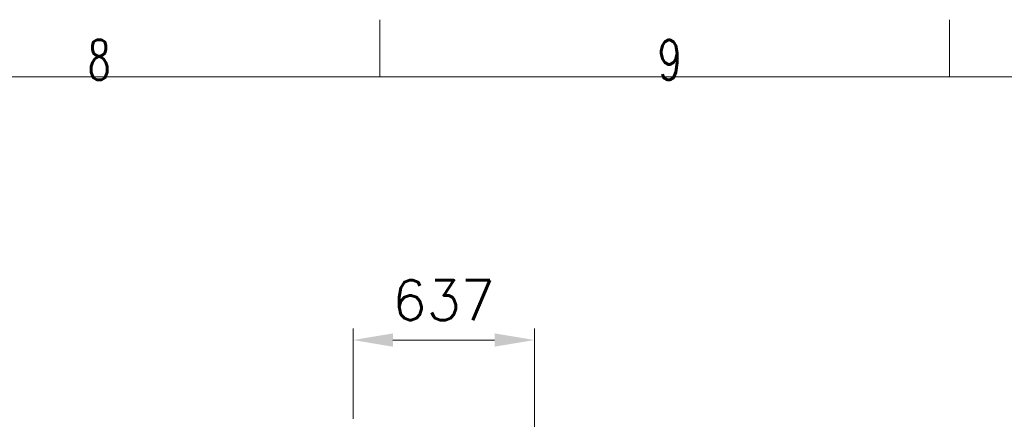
# Model space of a CAD drawing. Header units: inches. Extents: x 0 to 23760, y -13 to 16800.
# Tile 238 of 256: x 14616 to 18072, y 15398 to 16800. Entities that reach past the tile are written whole.
import ezdxf

# ---------------------------------------------------------------- set-up
doc = ezdxf.new("R2010")
doc.units = ezdxf.units.IN
doc.layers.add('210', color=7, linetype='Continuous', true_color=0xffffff)
doc.layers.add('254', color=7, linetype='Continuous', true_color=0xffffff)
doc.styles.add('latin_extended', font='simplex.shx')
doc.dimstyles.get("Standard").update_dxf_attribs({"dimtxt": 0.18, "dimasz": 0.18, "dimexe": 0.18, "dimexo": 0.0625, "dimgap": 0.09, "dimtad": 0, "dimtih": 1, "dimtoh": 1, "dimdec": 4, "dimzin": 0, "dimdsep": 46, "dimtxsty": 'Standard', "dimcen": 0.09, "dimadec": 0, "dimazin": 0, "dimtfac": 1, "dimtdec": 4, "dimtofl": 0, "dimtmove": 0, "dimatfit": 3, "dimfxl": 1, "dimtolj": 1, "dimtzin": 0, "dimarcsym": 0})

# ---------------------------------------------------------------- blocks, each defined once
blk = doc.blocks.new('_U10')
at = {"layer": '254', "color": 3, "linetype": 'Continuous', "lineweight": 13, "transparency": 16777216}
for p, q in [((15785.8, 15400), (15785.8, 15716)), ((16422.7, 12326.5), (16422.7, 15716)), ((16282.7, 15676), (15925.8, 15676))]:
    blk.add_line(p, q, dxfattribs=at)
at = {"layer": '254', "color": 3, "transparency": 16777216}
for points in [[(15925.8, 15699.4), (15925.8, 15652.7), (15785.8, 15676)], [(16282.7, 15652.7), (16282.7, 15699.4), (16422.7, 15676)]]:
    blk.add_solid(points, dxfattribs=at)
at = {"layer": 'Defpoints', "color": 0, "transparency": 16777216}
for p in [(15785.8, 15676), (15785.8, 15360), (16422.7, 12286.5)]:
    blk.add_point(p, dxfattribs=at)
at = {"layer": '254', "color": 2, "lineweight": 13, "transparency": 16777216, "insert": (15924.2, 15886), "char_height": 140, "attachment_point": 1, "style": 'latin_extended'}
blk.add_mtext('\\A1;637', dxfattribs=at)

msp = doc.modelspace()

# ---------------------------------------------------------------- linework, layer by layer
at = {"layer": '210', "color": 7, "linetype": 'Continuous', "lineweight": 18}
for p, q in [((15880, 16600), (15880, 16800)), ((17880, 16600), (17880, 16800)), ((200, 16600), (23560, 16600))]:
    msp.add_line(p, q, dxfattribs=at)

# ---------------------------------------------------------------- texts
at = {"layer": '210', "color": 211, "linetype": 'Continuous', "lineweight": 18, "char_height": 140, "attachment_point": 7, "line_spacing_factor": 0.963855, "style": 'latin_extended'}
for s, insert in [('\\W0.6563;8', (14855.328, 16589.303)), ('\\W0.7067;9', (16855.328, 16589.303))]:
    msp.add_mtext(s, dxfattribs=dict(at, insert=insert))

# ---------------------------------------------------------------- dimensions: what is measured, and where the dimension line sits
at = {"layer": '254', "color": 2, "linetype": 'Continuous', "lineweight": 13}
dim = msp.add_linear_dim(base=(15785.775, 15676.039), p1=(16422.668, 12286.491), p2=(15785.775, 15360), dimstyle='Standard', override={"dimscale": 40, "dimtxt": 3.5, "dimasz": 3.5, "dimexe": 1, "dimexo": 1, "dimgap": 1.75, "dimtad": 1, "dimtih": 1, "dimtoh": 0, "dimdec": 0, "dimlfac": 1, "dimzin": 8, "dimdsep": 46, "dimlunit": 2, "dimtxsty": 'latin_extended', "dimsah": 1, "dimse1": 0, "dimse2": 0, "dimsd1": 0, "dimsd2": 0, "dimclrd": 3, "dimclre": 3, "dimclrt": 2, "dimtol": 0, "dimtm": -0.1, "dimtfac": 0.714286, "dimtdec": 3, "dimtofl": 1, "dimtmove": 0, "dimtzin": 8, "dimlwd": 13, "dimlwe": 13}, dxfattribs=at)
dim.commit()
dim.dimension.update_dxf_attribs({"geometry": '_U10', "text_midpoint": (16104.221, 15676.039), "dimtype": 160})

doc.saveas('drawing.dxf')
